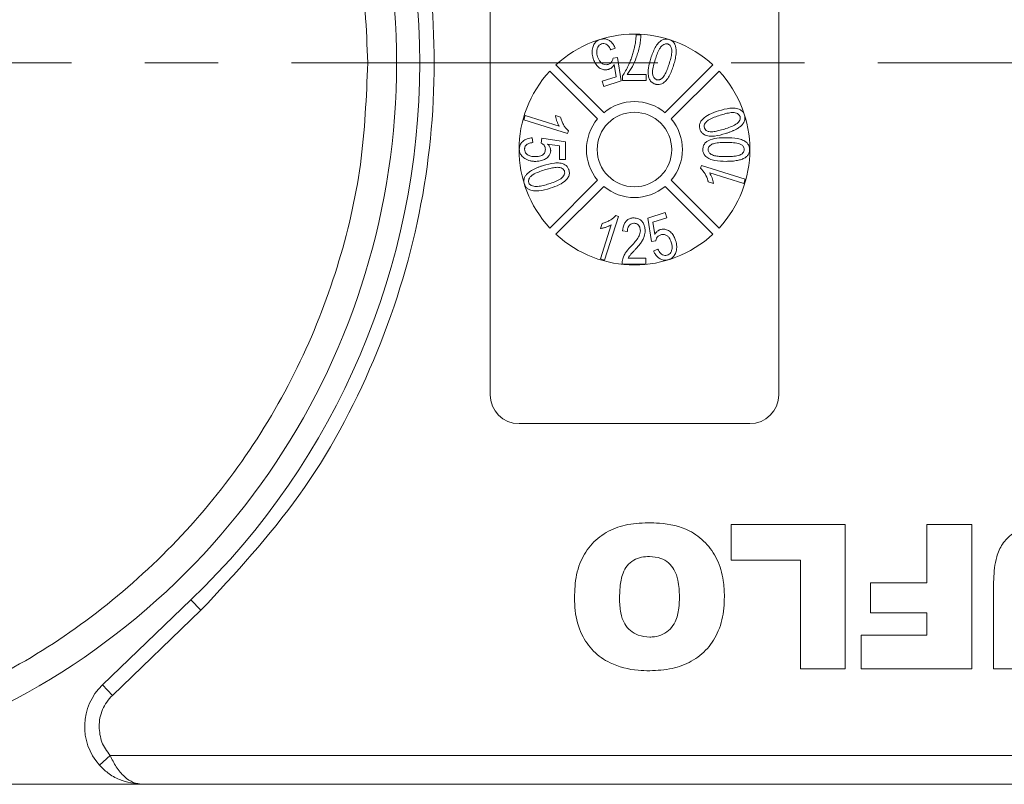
# Model space of a CAD drawing. Header units: millimetres. Extents: x 8853 to 11418, y 45 to 1005.
# Tile 251 of 256: x 11133 to 11167, y 427 to 454. Entities that reach past the tile are written whole.
import ezdxf

# ---------------------------------------------------------------- set-up
doc = ezdxf.new("R2010")
doc.units = ezdxf.units.MM
doc.linetypes.add('CENTERX2', pattern=[20.32, 12.7, -2.54, 2.54, -2.54])
doc.styles.get("Standard").update_dxf_attribs({"font": '仿宋_GB2312_0.TTF', "width": 0.8})
doc.dimstyles.new('ISO-35.1', dxfattribs={"dimtxt": 9, "dimasz": 7.5, "dimexe": 5, "dimexo": 0.625, "dimgap": 2.5, "dimtad": 1, "dimdsep": 46, "dimtxsty": 'Standard', "dimcen": 2.5, "dimadec": 0, "dimazin": 0, "dimtfac": 1, "dimtmove": 0, "dimatfit": 3, "dimfxl": 0, "dimarcsym": 0})

# ---------------------------------------------------------------- blocks, each defined once
blk = doc.blocks.new('*D72')
at = {"color": 0, "lineweight": -2, "transparency": 16777216}
for p, q in [((10888.187, 618.228), (11340.17, 618.228)), ((11335.17, 610.728), (11335.17, 434.54)), ((11229.398, 427.04), (11340.17, 427.04))]:
    blk.add_line(p, q, dxfattribs=at)
at = {"color": 0, "lineweight": 9, "transparency": 16777216}
for points in [[(11333.92, 610.728), (11336.42, 610.728), (11335.17, 618.228)], [(11333.92, 434.54), (11336.42, 434.54), (11335.17, 427.04)]]:
    blk.add_solid(points, dxfattribs=at)
at = {"layer": 'Defpoints', "color": 0, "lineweight": 9, "transparency": 16777216}
for p in [(10887.562, 618.228), (11228.773, 427.04), (11335.17, 427.04)]:
    blk.add_point(p, dxfattribs=at)
at = {"color": 0, "lineweight": 9, "transparency": 16777216, "insert": (11328.17, 522.634), "char_height": 9, "attachment_point": 5, "rotation": 90}
blk.add_mtext('2R+50', dxfattribs=at)

msp = doc.modelspace()

# ---------------------------------------------------------------- linework, layer by layer
at = {"color": 7, "linetype": 'Continuous', "lineweight": 15}
for p, q in [((11149.463, 440.54), (11149.463, 463.54)), ((11159.463, 463.54), (11159.463, 440.54)), ((11154.524, 453.01), (11154.688, 453.01)), ((11153.797, 452.556), (11153.647, 452.491)), ((11153.725, 452.208), (11153.871, 452.229)), ((11153.871, 452.229), (11153.999, 451.416)), ((11151.743, 451.973), (11153.398, 450.318)), ((11153.825, 451.556), (11153.762, 451.983)), ((11155.528, 450.318), (11157.184, 451.973)), ((11153.186, 450.105), (11151.531, 451.761)), ((11153.344, 451.404), (11153.825, 451.556)), ((11154.052, 451.43), (11154.052, 451.596)), ((11154.216, 451.636), (11154.873, 451.636)), ((11154.873, 451.636), (11154.873, 451.43)), ((11157.396, 451.761), (11155.741, 450.105)), ((11153.401, 451.227), (11153.344, 451.404)), ((11153.999, 451.416), (11153.401, 451.227)), ((11154.873, 451.43), (11154.052, 451.43)), ((11150.626, 450.073), (11150.673, 450.22)), ((11150.673, 450.22), (11151.856, 449.847)), ((11151.905, 450.157), (11151.725, 450.214)), ((11152.145, 449.594), (11150.626, 450.073)), ((11150.924, 449.45), (11150.945, 449.285)), ((11152.145, 449.594), (11152.174, 449.689)), ((11151.232, 449.265), (11151.252, 449.429)), ((11151.252, 449.429), (11152.073, 449.306)), ((11151.868, 449.17), (11151.453, 449.23)), ((11151.868, 448.691), (11151.868, 449.17)), ((11152.073, 449.306), (11152.073, 448.691)), ((11152.073, 448.691), (11151.868, 448.691)), ((11156.782, 448.487), (11156.752, 448.391)), ((11156.782, 448.487), (11158.3, 448.008)), ((11158.254, 447.86), (11157.071, 448.233)), ((11151.531, 446.32), (11153.186, 447.975)), ((11153.398, 447.763), (11151.743, 446.108)), ((11157.184, 446.108), (11155.528, 447.763)), ((11155.741, 447.975), (11157.396, 446.32)), ((11157.021, 447.923), (11157.201, 447.867)), ((11158.3, 448.008), (11158.254, 447.86)), ((11153.91, 446.722), (11153.431, 445.203)), ((11153.91, 446.722), (11153.814, 446.751)), ((11154.927, 446.664), (11155.526, 446.853)), ((11155.526, 446.853), (11155.582, 446.676)), ((11153.283, 445.25), (11153.656, 446.433)), ((11153.346, 446.482), (11153.29, 446.302)), ((11155.056, 445.851), (11154.927, 446.664)), ((11155.582, 446.676), (11155.101, 446.525)), ((11155.101, 446.525), (11155.165, 446.098)), ((11154.218, 446.199), (11154.054, 446.219)), ((11155.201, 445.872), (11155.056, 445.851)), ((11155.13, 445.524), (11155.28, 445.589)), ((11153.431, 445.203), (11153.283, 445.25)), ((11154.854, 445.07), (11154.033, 445.07)), ((11154.248, 445.276), (11154.854, 445.276)), ((11154.854, 445.276), (11154.854, 445.07)), ((11158.463, 439.54), (11150.463, 439.54)), ((11157.811, 436.04), (11161.772, 436.04)), ((11157.811, 434.806), (11157.811, 436.04)), ((11161.772, 436.04), (11161.772, 431.04)), ((11164.599, 434.027), (11164.599, 436.04)), ((11164.599, 436.04), (11166.157, 436.04)), ((11166.157, 436.04), (11166.157, 431.04)), ((11160.214, 434.806), (11157.811, 434.806)), ((11160.214, 431.04), (11160.214, 434.806)), ((11162.651, 434.027), (11164.599, 434.027)), ((11162.651, 432.988), (11162.651, 434.027)), ((11139.093, 433.432), (11136.022, 430.483)), ((11139.44, 433.071), (11139.093, 433.432)), ((11166.906, 431.04), (11166.906, 433.746)), ((11139.44, 433.071), (11136.369, 430.122)), ((11164.599, 432.988), (11162.651, 432.988)), ((11164.599, 432.209), (11164.599, 432.988)), ((11162.326, 432.209), (11164.599, 432.209)), ((11162.326, 431.04), (11162.326, 432.209)), ((11161.772, 431.04), (11160.214, 431.04)), ((11166.157, 431.04), (11162.326, 431.04)), ((11168.465, 431.04), (11166.906, 431.04)), ((11136.369, 430.122), (11136.022, 430.483)), ((11136.29, 428.04), (11135.917, 427.707)), ((11177.222, 428.04), (11136.29, 428.04)), ((11122.784, 427.04), (11137.408, 427.04)), ((11137.408, 427.04), (11177.222, 427.04))]:
    msp.add_line(p, q, dxfattribs=at)
at = {"color": 1, "linetype": 'CENTERX2', "lineweight": 13}
msp.add_line((10715.855, 452.04), (11241.313, 452.04), dxfattribs=at)
at = {"color": 7, "linetype": 'Continuous', "lineweight": 15}
msp.add_circle((11154.463, 449.04), 1.292, dxfattribs=at)
for centre, radius, start, end in [((11121.222, 452.04), 25, 292.7879, 67.2121), ((11121.222, 452.04), 25.8, 313.8426, 46.1574), ((11154.463, 449.04), 4, 47.1491, 132.8509), ((11154.463, 449.04), 4, 137.1491, 222.8509), ((11154.463, 449.04), 4, 317.1491, 42.8509), ((11154.463, 449.04), 1.663, 50.1744, 129.8256), ((11154.463, 449.04), 1.663, 140.1744, 219.8256), ((11154.463, 449.04), 1.663, 320.1744, 39.8256), ((11154.463, 449.04), 1.663, 230.1744, 309.8256), ((11154.463, 449.04), 4, 227.1491, 312.8509), ((11150.463, 440.54), 1, 180, 270), ((11158.463, 440.54), 1, 270, 0), ((11137.408, 429.04), 2, 133.8426, 221.8103)]:
    msp.add_arc(centre, radius, start, end, dxfattribs=at)
for points, knots in [([(11129.334, 474.628), (11130.423, 474.183), (11132.641, 473.279), (11135.709, 471.286), (11138.519, 468.823), (11140.933, 465.905), (11142.863, 462.647), (11144.232, 459.169), (11145.07, 455.608), (11145.172, 453.216), (11145.222, 452.04)], [0, 0, 0, 0, 0.119843, 0.244, 0.371208, 0.5, 0.628792, 0.756, 0.880157, 1, 1, 1, 1]), ([(11139.44, 471.009), (11140.63, 469.726), (11143.035, 467.133), (11145.576, 462.412), (11147.172, 457.321), (11147.696, 452.04), (11147.172, 446.759), (11145.576, 441.669), (11143.035, 436.948), (11140.63, 434.355), (11139.44, 433.071)], [0, 0, 0, 0, 0.123724, 0.25, 0.376276, 0.5, 0.623724, 0.75, 0.876276, 1, 1, 1, 1]), ([(11153.277, 452.856), (11153.328, 452.867), (11153.418, 452.887), (11153.547, 452.85), (11153.653, 452.781), (11153.74, 452.68), (11153.778, 452.597), (11153.797, 452.556)], [0, 0, 0, 0, 0.231033, 0.410099, 0.588276, 0.79967, 1, 1, 1, 1]), ([(11154.688, 453.01), (11154.684, 452.943), (11154.676, 452.809), (11154.639, 452.611), (11154.591, 452.416), (11154.515, 452.184), (11154.4, 451.916), (11154.278, 451.73), (11154.216, 451.636)], [0, 0, 0, 0, 0.136074, 0.273442, 0.409391, 0.546051, 0.771031, 1, 1, 1, 1]), ([(11154.465, 452.575), (11154.473, 452.611), (11154.488, 452.682), (11154.505, 452.791), (11154.517, 452.9), (11154.522, 452.973), (11154.524, 453.01)], [0, 0, 0, 0, 0.2489441, 0.4983189, 0.7489671, 1, 1, 1, 1]), ([(11155.032, 452.204), (11155.075, 452.331), (11155.139, 452.516), (11155.282, 452.729), (11155.403, 452.833), (11155.529, 452.872), (11155.611, 452.867), (11155.656, 452.855), (11155.668, 452.851)], [0, 0, 0, 0, 0.39843, 0.578555, 0.76032, 0.861216, 0.962169, 1, 1, 1, 1]), ([(11153.035, 452.188), (11153.03, 452.204), (11153.021, 452.236), (11153.01, 452.285), (11153.002, 452.334), (11152.996, 452.399), (11152.998, 452.48), (11153.012, 452.542), (11153.018, 452.573)], [0, 0, 0, 0, 0.127963, 0.256223, 0.384243, 0.512773, 0.753539, 1, 1, 1, 1]), ([(11153.018, 452.573), (11153.026, 452.598), (11153.041, 452.647), (11153.075, 452.71), (11153.117, 452.762), (11153.163, 452.801), (11153.216, 452.835), (11153.256, 452.849), (11153.277, 452.856)], [0, 0, 0, 0, 0.191156, 0.386745, 0.532242, 0.682074, 0.838678, 1, 1, 1, 1]), ([(11153.325, 452.704), (11153.296, 452.691), (11153.243, 452.666), (11153.187, 452.586), (11153.153, 452.477), (11153.157, 452.359), (11153.179, 452.283), (11153.187, 452.254)], [0, 0, 0, 0, 0.177382, 0.334007, 0.546686, 0.828047, 1, 1, 1, 1]), ([(11153.647, 452.491), (11153.618, 452.546), (11153.577, 452.624), (11153.485, 452.693), (11153.41, 452.718), (11153.355, 452.711), (11153.328, 452.704), (11153.325, 452.704)], [0, 0, 0, 0, 0.432044, 0.616827, 0.802741, 0.978102, 1, 1, 1, 1]), ([(11154.052, 451.596), (11154.089, 451.652), (11154.163, 451.764), (11154.246, 451.935), (11154.318, 452.097), (11154.376, 452.253), (11154.426, 452.412), (11154.452, 452.521), (11154.465, 452.575)], [0, 0, 0, 0, 0.187474, 0.376649, 0.531429, 0.686592, 0.843059, 1, 1, 1, 1]), ([(11155.184, 452.156), (11155.205, 452.219), (11155.247, 452.346), (11155.318, 452.51), (11155.399, 452.628), (11155.477, 452.684), (11155.544, 452.708), (11155.591, 452.706), (11155.615, 452.7), (11155.62, 452.699)], [0, 0, 0, 0, 0.26335, 0.527085, 0.70469, 0.820189, 0.900798, 0.982045, 1, 1, 1, 1]), ([(11155.62, 452.699), (11155.639, 452.69), (11155.678, 452.673), (11155.725, 452.614), (11155.758, 452.523), (11155.761, 452.379), (11155.724, 452.202), (11155.685, 452.07), (11155.665, 452.004)], [0, 0, 0, 0, 0.0820242, 0.1644637, 0.2906291, 0.4572607, 0.7266127, 1, 1, 1, 1]), ([(11155.668, 452.851), (11155.688, 452.844), (11155.728, 452.83), (11155.781, 452.794), (11155.826, 452.749), (11155.857, 452.701), (11155.879, 452.654), (11155.888, 452.624), (11155.892, 452.608)], [0, 0, 0, 0, 0.18305, 0.371765, 0.546827, 0.72894, 0.863493, 1, 1, 1, 1]), ([(11155.892, 452.608), (11155.9, 452.567), (11155.915, 452.483), (11155.908, 452.363), (11155.893, 452.253), (11155.872, 452.153), (11155.847, 452.054), (11155.827, 451.989), (11155.817, 451.956)], [0, 0, 0, 0, 0.189976, 0.385585, 0.537948, 0.690959, 0.845359, 1, 1, 1, 1]), ([(11153.564, 451.816), (11153.522, 451.808), (11153.438, 451.79), (11153.302, 451.833), (11153.179, 451.921), (11153.086, 452.048), (11153.051, 452.144), (11153.035, 452.188)], [0, 0, 0, 0, 0.177529, 0.354598, 0.576747, 0.802574, 1, 1, 1, 1]), ([(11153.187, 452.254), (11153.212, 452.19), (11153.25, 452.097), (11153.351, 452.011), (11153.436, 451.977), (11153.506, 451.98), (11153.542, 451.99), (11153.552, 451.993)], [0, 0, 0, 0, 0.404133, 0.590474, 0.778216, 0.938326, 1, 1, 1, 1]), ([(11153.552, 451.993), (11153.567, 451.998), (11153.599, 452.011), (11153.639, 452.04), (11153.67, 452.075), (11153.695, 452.114), (11153.715, 452.159), (11153.722, 452.192), (11153.725, 452.208)], [0, 0, 0, 0, 0.172016, 0.35027, 0.50136, 0.657066, 0.825975, 1, 1, 1, 1]), ([(11155.181, 451.307), (11155.14, 451.325), (11155.061, 451.358), (11154.981, 451.467), (11154.933, 451.638), (11154.941, 451.894), (11154.999, 452.092), (11155.032, 452.204)], [0, 0, 0, 0, 0.130102, 0.251339, 0.3866, 0.653267, 1, 1, 1, 1]), ([(11145.222, 452.04), (11145.172, 450.865), (11145.07, 448.472), (11144.232, 444.911), (11142.863, 441.433), (11140.933, 438.175), (11138.519, 435.258), (11135.709, 432.794), (11132.641, 430.802), (11130.423, 429.897), (11129.334, 429.453)], [0, 0, 0, 0, 0.119843, 0.244, 0.371208, 0.5, 0.628792, 0.756, 0.880157, 1, 1, 1, 1]), ([(11153.762, 451.983), (11153.754, 451.971), (11153.74, 451.948), (11153.71, 451.91), (11153.67, 451.871), (11153.627, 451.842), (11153.591, 451.826), (11153.573, 451.819), (11153.564, 451.816)], [0, 0, 0, 0, 0.155778, 0.312452, 0.546133, 0.787059, 0.893146, 1, 1, 1, 1]), ([(11155.231, 451.46), (11155.212, 451.469), (11155.173, 451.486), (11155.126, 451.543), (11155.095, 451.626), (11155.086, 451.766), (11155.121, 451.945), (11155.163, 452.085), (11155.184, 452.156)], [0, 0, 0, 0, 0.081501, 0.16341, 0.28555, 0.424413, 0.709181, 1, 1, 1, 1]), ([(11155.817, 451.956), (11155.774, 451.829), (11155.711, 451.643), (11155.567, 451.43), (11155.445, 451.326), (11155.321, 451.287), (11155.239, 451.291), (11155.194, 451.303), (11155.181, 451.307)], [0, 0, 0, 0, 0.397793, 0.578801, 0.761678, 0.860551, 0.959511, 1, 1, 1, 1]), ([(11155.665, 452.004), (11155.655, 451.972), (11155.634, 451.909), (11155.601, 451.82), (11155.567, 451.736), (11155.53, 451.659), (11155.487, 451.583), (11155.448, 451.54), (11155.428, 451.517)], [0, 0, 0, 0, 0.183296, 0.366739, 0.522449, 0.67858, 0.837782, 1, 1, 1, 1]), ([(11155.428, 451.517), (11155.415, 451.506), (11155.389, 451.484), (11155.351, 451.464), (11155.316, 451.454), (11155.288, 451.451), (11155.259, 451.453), (11155.24, 451.458), (11155.231, 451.46)], [0, 0, 0, 0, 0.233486, 0.474398, 0.601204, 0.732029, 0.864197, 1, 1, 1, 1]), ([(11157.382, 450.382), (11157.511, 450.419), (11157.7, 450.474), (11157.958, 450.478), (11158.114, 450.438), (11158.216, 450.356), (11158.258, 450.287), (11158.273, 450.244), (11158.277, 450.232)], [0, 0, 0, 0, 0.398487, 0.580423, 0.764447, 0.863754, 0.963105, 1, 1, 1, 1]), ([(11151.725, 450.214), (11151.728, 450.197), (11151.733, 450.164), (11151.745, 450.116), (11151.759, 450.067), (11151.779, 450.006), (11151.808, 449.93), (11151.84, 449.875), (11151.856, 449.847)], [0, 0, 0, 0, 0.127794, 0.25608, 0.383876, 0.511854, 0.754509, 1, 1, 1, 1]), ([(11152.174, 449.689), (11152.144, 449.717), (11152.083, 449.775), (11152.013, 449.882), (11151.953, 449.998), (11151.921, 450.092), (11151.908, 450.146), (11151.905, 450.157)], [0, 0, 0, 0, 0.2257979, 0.4583838, 0.6958093, 0.9380619, 1, 1, 1, 1]), ([(11156.733, 449.745), (11156.724, 449.788), (11156.706, 449.87), (11156.748, 449.998), (11156.857, 450.135), (11157.072, 450.277), (11157.269, 450.344), (11157.382, 450.382)], [0, 0, 0, 0, 0.126146, 0.248685, 0.381789, 0.644448, 1, 1, 1, 1]), ([(11156.888, 449.792), (11156.883, 449.813), (11156.875, 449.854), (11156.895, 449.926), (11156.948, 450.004), (11157.062, 450.091), (11157.23, 450.163), (11157.363, 450.207), (11157.43, 450.23)], [0, 0, 0, 0, 0.0814958, 0.163467, 0.2846171, 0.4470253, 0.7211404, 1, 1, 1, 1]), ([(11157.43, 450.23), (11157.494, 450.249), (11157.622, 450.287), (11157.796, 450.323), (11157.94, 450.324), (11158.031, 450.293), (11158.09, 450.251), (11158.115, 450.211), (11158.123, 450.188), (11158.125, 450.184)], [0, 0, 0, 0, 0.26321, 0.526906, 0.702895, 0.82215, 0.902396, 0.983377, 1, 1, 1, 1]), ([(11158.125, 450.184), (11158.129, 450.164), (11158.137, 450.122), (11158.115, 450.05), (11158.065, 449.978), (11157.956, 449.891), (11157.789, 449.818), (11157.651, 449.772), (11157.582, 449.748)], [0, 0, 0, 0, 0.082176, 0.164779, 0.286551, 0.426628, 0.71036, 1, 1, 1, 1]), ([(11158.277, 450.232), (11158.283, 450.211), (11158.295, 450.168), (11158.295, 450.102), (11158.283, 450.039), (11158.261, 449.987), (11158.234, 449.944), (11158.216, 449.921), (11158.207, 449.909)], [0, 0, 0, 0, 0.190309, 0.38662, 0.562308, 0.745207, 0.871859, 1, 1, 1, 1]), ([(11157.047, 449.664), (11157.031, 449.668), (11156.998, 449.676), (11156.958, 449.696), (11156.93, 449.72), (11156.912, 449.742), (11156.897, 449.766), (11156.891, 449.783), (11156.888, 449.792)], [0, 0, 0, 0, 0.234136, 0.47621, 0.606476, 0.74032, 0.868467, 1, 1, 1, 1]), ([(11158.207, 449.909), (11158.177, 449.879), (11158.116, 449.818), (11158.013, 449.754), (11157.914, 449.704), (11157.822, 449.664), (11157.727, 449.628), (11157.662, 449.607), (11157.63, 449.596)], [0, 0, 0, 0, 0.192003, 0.389705, 0.541013, 0.692984, 0.846361, 1, 1, 1, 1]), ([(11150.473, 449.052), (11150.478, 449.102), (11150.487, 449.198), (11150.575, 449.319), (11150.707, 449.409), (11150.833, 449.441), (11150.91, 449.448), (11150.924, 449.45)], [0, 0, 0, 0, 0.222912, 0.429114, 0.647214, 0.937531, 1, 1, 1, 1]), ([(11157.63, 449.596), (11157.5, 449.559), (11157.312, 449.505), (11157.054, 449.5), (11156.897, 449.541), (11156.794, 449.622), (11156.752, 449.691), (11156.737, 449.734), (11156.733, 449.745)], [0, 0, 0, 0, 0.397993, 0.580197, 0.764282, 0.864607, 0.964958, 1, 1, 1, 1]), ([(11156.833, 449.041), (11156.838, 449.086), (11156.847, 449.174), (11156.919, 449.281), (11157.074, 449.384), (11157.323, 449.444), (11157.536, 449.449), (11157.644, 449.451)], [0, 0, 0, 0, 0.132467, 0.259515, 0.367846, 0.679603, 1, 1, 1, 1]), ([(11157.582, 449.748), (11157.55, 449.739), (11157.486, 449.719), (11157.394, 449.695), (11157.306, 449.675), (11157.222, 449.662), (11157.135, 449.653), (11157.077, 449.66), (11157.047, 449.664)], [0, 0, 0, 0, 0.183286, 0.366712, 0.522381, 0.678491, 0.837651, 1, 1, 1, 1]), ([(11157.644, 449.451), (11157.778, 449.448), (11157.972, 449.443), (11158.217, 449.375), (11158.354, 449.295), (11158.429, 449.188), (11158.452, 449.106), (11158.453, 449.056), (11158.453, 449.041)], [0, 0, 0, 0, 0.397293, 0.573404, 0.751661, 0.853128, 0.954558, 1, 1, 1, 1]), ([(11150.945, 449.285), (11150.889, 449.276), (11150.809, 449.262), (11150.72, 449.207), (11150.678, 449.154), (11150.66, 449.1), (11150.658, 449.065), (11150.658, 449.051)], [0, 0, 0, 0, 0.406374, 0.592589, 0.744614, 0.896945, 1, 1, 1, 1]), ([(11151.376, 449.048), (11151.375, 449.063), (11151.374, 449.095), (11151.362, 449.137), (11151.343, 449.172), (11151.317, 449.205), (11151.28, 449.237), (11151.248, 449.256), (11151.232, 449.265)], [0, 0, 0, 0, 0.169274, 0.343337, 0.470122, 0.601323, 0.797642, 1, 1, 1, 1]), ([(11151.453, 449.23), (11151.463, 449.221), (11151.481, 449.201), (11151.508, 449.165), (11151.534, 449.122), (11151.551, 449.077), (11151.559, 449.037), (11151.56, 449.014), (11151.56, 449.003)], [0, 0, 0, 0, 0.155622, 0.312048, 0.522865, 0.739991, 0.868899, 1, 1, 1, 1]), ([(11157.017, 449.039), (11157.019, 449.061), (11157.023, 449.103), (11157.062, 449.164), (11157.13, 449.218), (11157.257, 449.265), (11157.433, 449.284), (11157.573, 449.286), (11157.643, 449.287)], [0, 0, 0, 0, 0.085224, 0.171206, 0.283222, 0.43306, 0.713823, 1, 1, 1, 1]), ([(11157.643, 449.287), (11157.71, 449.286), (11157.85, 449.284), (11158.023, 449.267), (11158.154, 449.22), (11158.221, 449.166), (11158.262, 449.103), (11158.266, 449.062), (11158.269, 449.041)], [0, 0, 0, 0, 0.271738, 0.571643, 0.702765, 0.834611, 0.913732, 1, 1, 1, 1]), ([(11150.667, 448.727), (11150.646, 448.741), (11150.603, 448.77), (11150.553, 448.821), (11150.515, 448.875), (11150.491, 448.929), (11150.475, 448.989), (11150.474, 449.031), (11150.473, 449.052)], [0, 0, 0, 0, 0.193249, 0.390898, 0.535588, 0.684711, 0.839955, 1, 1, 1, 1]), ([(11150.658, 449.051), (11150.661, 449.019), (11150.666, 448.963), (11150.714, 448.892), (11150.793, 448.835), (11150.903, 448.798), (11150.989, 448.795), (11151.03, 448.793)], [0, 0, 0, 0, 0.188744, 0.324822, 0.492508, 0.758011, 1, 1, 1, 1]), ([(11151.03, 448.793), (11151.093, 448.797), (11151.182, 448.802), (11151.287, 448.854), (11151.343, 448.908), (11151.372, 448.978), (11151.374, 449.024), (11151.376, 449.048)], [0, 0, 0, 0, 0.383963, 0.547613, 0.713022, 0.855096, 1, 1, 1, 1]), ([(11151.56, 449.003), (11151.557, 448.969), (11151.551, 448.897), (11151.487, 448.793), (11151.382, 448.707), (11151.229, 448.64), (11151.111, 448.633), (11151.042, 448.629)], [0, 0, 0, 0, 0.142548, 0.302942, 0.503054, 0.708879, 1, 1, 1, 1]), ([(11157.644, 448.631), (11157.509, 448.634), (11157.314, 448.639), (11157.078, 448.705), (11156.949, 448.778), (11156.87, 448.87), (11156.837, 448.96), (11156.834, 449.018), (11156.833, 449.041)], [0, 0, 0, 0, 0.396817, 0.575976, 0.724424, 0.827652, 0.931402, 1, 1, 1, 1]), ([(11157.127, 448.868), (11157.1, 448.888), (11157.058, 448.918), (11157.024, 448.98), (11157.018, 449.018), (11157.018, 449.037), (11157.017, 449.039)], [0, 0, 0, 0, 0.472419, 0.721549, 0.970751, 1, 1, 1, 1]), ([(11157.643, 448.795), (11157.61, 448.795), (11157.543, 448.796), (11157.45, 448.8), (11157.363, 448.808), (11157.284, 448.819), (11157.203, 448.835), (11157.153, 448.857), (11157.127, 448.868)], [0, 0, 0, 0, 0.190496, 0.381118, 0.533543, 0.686347, 0.8418, 1, 1, 1, 1]), ([(11158.269, 449.041), (11158.267, 449.02), (11158.263, 448.979), (11158.222, 448.918), (11158.156, 448.864), (11158.03, 448.817), (11157.856, 448.799), (11157.714, 448.796), (11157.643, 448.795)], [0, 0, 0, 0, 0.0834403, 0.1674573, 0.2901796, 0.424177, 0.7091941, 1, 1, 1, 1]), ([(11158.453, 449.041), (11158.452, 449.018), (11158.45, 448.971), (11158.431, 448.909), (11158.403, 448.856), (11158.371, 448.816), (11158.336, 448.782), (11158.312, 448.764), (11158.299, 448.755)], [0, 0, 0, 0, 0.203225, 0.41287, 0.56979, 0.731801, 0.864927, 1, 1, 1, 1]), ([(11151.042, 448.629), (11151.026, 448.629), (11150.992, 448.63), (11150.942, 448.634), (11150.893, 448.641), (11150.829, 448.655), (11150.752, 448.68), (11150.696, 448.711), (11150.667, 448.727)], [0, 0, 0, 0, 0.127378, 0.254999, 0.382438, 0.510406, 0.752427, 1, 1, 1, 1]), ([(11150.72, 448.171), (11150.749, 448.201), (11150.809, 448.262), (11150.911, 448.325), (11151.01, 448.375), (11151.103, 448.416), (11151.199, 448.452), (11151.264, 448.473), (11151.297, 448.484)], [0, 0, 0, 0, 0.18979, 0.385218, 0.537634, 0.690722, 0.845228, 1, 1, 1, 1]), ([(11151.297, 448.484), (11151.426, 448.522), (11151.615, 448.577), (11151.875, 448.58), (11152.033, 448.539), (11152.135, 448.455), (11152.175, 448.387), (11152.19, 448.345), (11152.193, 448.335)], [0, 0, 0, 0, 0.397933, 0.582332, 0.768605, 0.868643, 0.968479, 1, 1, 1, 1]), ([(11158.299, 448.755), (11158.258, 448.735), (11158.175, 448.693), (11158.052, 448.664), (11157.941, 448.647), (11157.842, 448.637), (11157.743, 448.632), (11157.677, 448.631), (11157.644, 448.631)], [0, 0, 0, 0, 0.203404, 0.412578, 0.558423, 0.704766, 0.852269, 1, 1, 1, 1]), ([(11150.649, 447.848), (11150.643, 447.869), (11150.632, 447.913), (11150.631, 447.978), (11150.643, 448.041), (11150.665, 448.093), (11150.692, 448.137), (11150.71, 448.16), (11150.72, 448.171)], [0, 0, 0, 0, 0.1903088, 0.3866202, 0.5623083, 0.7452068, 0.8718592, 1, 1, 1, 1]), ([(11150.802, 447.896), (11150.798, 447.916), (11150.789, 447.955), (11150.808, 448.024), (11150.857, 448.1), (11150.969, 448.188), (11151.138, 448.263), (11151.275, 448.309), (11151.345, 448.332)], [0, 0, 0, 0, 0.078202, 0.156814, 0.274428, 0.428483, 0.711398, 1, 1, 1, 1]), ([(11151.345, 448.332), (11151.376, 448.342), (11151.44, 448.361), (11151.532, 448.386), (11151.62, 448.405), (11151.705, 448.418), (11151.791, 448.427), (11151.85, 448.42), (11151.879, 448.417)], [0, 0, 0, 0, 0.183286, 0.366712, 0.522381, 0.678491, 0.837651, 1, 1, 1, 1]), ([(11152.039, 448.288), (11152.043, 448.268), (11152.051, 448.227), (11152.031, 448.156), (11151.98, 448.079), (11151.867, 447.991), (11151.699, 447.918), (11151.564, 447.873), (11151.496, 447.851)], [0, 0, 0, 0, 0.081148, 0.162775, 0.281887, 0.440431, 0.71766, 1, 1, 1, 1]), ([(11152.193, 448.335), (11152.202, 448.292), (11152.22, 448.207), (11152.176, 448.078), (11152.062, 447.94), (11151.848, 447.801), (11151.653, 447.735), (11151.544, 447.699)], [0, 0, 0, 0, 0.129663, 0.25238, 0.389931, 0.65822, 1, 1, 1, 1]), ([(11151.879, 448.417), (11151.907, 448.409), (11151.953, 448.396), (11152.007, 448.353), (11152.029, 448.314), (11152.037, 448.292), (11152.039, 448.288)], [0, 0, 0, 0, 0.393428, 0.66797, 0.943111, 1, 1, 1, 1]), ([(11156.752, 448.391), (11156.81, 448.33), (11156.927, 448.205), (11156.994, 448.03), (11157.019, 447.935), (11157.021, 447.923)], [0, 0, 0, 0, 0.458957, 0.935465, 1, 1, 1, 1]), ([(11157.201, 447.867), (11157.195, 447.9), (11157.183, 447.965), (11157.145, 448.09), (11157.1, 448.176), (11157.071, 448.233)], [0, 0, 0, 0, 0.256175, 0.51219, 1, 1, 1, 1]), ([(11151.544, 447.699), (11151.415, 447.661), (11151.227, 447.607), (11150.969, 447.602), (11150.813, 447.643), (11150.71, 447.724), (11150.668, 447.793), (11150.653, 447.836), (11150.649, 447.848)], [0, 0, 0, 0, 0.398455, 0.580367, 0.764167, 0.863829, 0.96352, 1, 1, 1, 1]), ([(11151.496, 447.851), (11151.433, 447.831), (11151.305, 447.793), (11151.129, 447.757), (11150.986, 447.757), (11150.894, 447.788), (11150.836, 447.83), (11150.811, 447.869), (11150.803, 447.892), (11150.802, 447.896)], [0, 0, 0, 0, 0.263277, 0.527047, 0.704761, 0.823099, 0.903112, 0.983865, 1, 1, 1, 1]), ([(11153.814, 446.751), (11153.786, 446.721), (11153.728, 446.66), (11153.622, 446.589), (11153.506, 446.53), (11153.412, 446.498), (11153.358, 446.485), (11153.346, 446.482)], [0, 0, 0, 0, 0.226143, 0.459037, 0.694977, 0.935558, 1, 1, 1, 1]), ([(11153.29, 446.302), (11153.306, 446.305), (11153.339, 446.31), (11153.388, 446.322), (11153.436, 446.336), (11153.498, 446.356), (11153.573, 446.385), (11153.628, 446.417), (11153.656, 446.433)], [0, 0, 0, 0, 0.127798, 0.256107, 0.383903, 0.511894, 0.754532, 1, 1, 1, 1]), ([(11154.054, 446.219), (11154.066, 446.308), (11154.084, 446.437), (11154.185, 446.577), (11154.284, 446.645), (11154.379, 446.668), (11154.434, 446.67), (11154.452, 446.67)], [0, 0, 0, 0, 0.392892, 0.572783, 0.753614, 0.921225, 1, 1, 1, 1]), ([(11154.448, 446.486), (11154.419, 446.483), (11154.367, 446.479), (11154.304, 446.438), (11154.259, 446.384), (11154.224, 446.303), (11154.22, 446.238), (11154.218, 446.199)], [0, 0, 0, 0, 0.209928, 0.370242, 0.529862, 0.716294, 1, 1, 1, 1]), ([(11154.669, 446.227), (11154.665, 446.269), (11154.659, 446.337), (11154.609, 446.416), (11154.554, 446.463), (11154.497, 446.483), (11154.461, 446.485), (11154.448, 446.486)], [0, 0, 0, 0, 0.326003, 0.538357, 0.716388, 0.895146, 1, 1, 1, 1]), ([(11154.452, 446.67), (11154.503, 446.666), (11154.591, 446.658), (11154.697, 446.588), (11154.77, 446.497), (11154.824, 446.375), (11154.83, 446.28), (11154.833, 446.229)], [0, 0, 0, 0, 0.2315921, 0.3991134, 0.5659003, 0.765762, 1, 1, 1, 1]), ([(11154.328, 445.666), (11154.374, 445.715), (11154.464, 445.814), (11154.583, 445.962), (11154.659, 446.104), (11154.666, 446.194), (11154.669, 446.227)], [0, 0, 0, 0, 0.2983772, 0.5970962, 0.8531687, 1, 1, 1, 1]), ([(11154.833, 446.229), (11154.832, 446.195), (11154.829, 446.128), (11154.802, 446.017), (11154.75, 445.901), (11154.673, 445.784), (11154.584, 445.676), (11154.522, 445.607), (11154.491, 445.572)], [0, 0, 0, 0, 0.131944, 0.266787, 0.446934, 0.632145, 0.81578, 1, 1, 1, 1]), ([(11155.165, 446.098), (11155.172, 446.11), (11155.187, 446.133), (11155.217, 446.17), (11155.256, 446.209), (11155.298, 446.237), (11155.335, 446.254), (11155.353, 446.261), (11155.362, 446.264)], [0, 0, 0, 0, 0.157952, 0.316856, 0.544695, 0.779396, 0.889257, 1, 1, 1, 1]), ([(11155.375, 446.088), (11155.343, 446.074), (11155.285, 446.047), (11155.229, 445.969), (11155.208, 445.909), (11155.202, 445.876), (11155.201, 445.872)], [0, 0, 0, 0, 0.349762, 0.652672, 0.962091, 1, 1, 1, 1]), ([(11155.362, 446.264), (11155.404, 446.273), (11155.488, 446.29), (11155.623, 446.249), (11155.745, 446.162), (11155.839, 446.035), (11155.874, 445.939), (11155.891, 445.892)], [0, 0, 0, 0, 0.177674, 0.352669, 0.57168, 0.794642, 1, 1, 1, 1]), ([(11155.74, 445.826), (11155.719, 445.88), (11155.687, 445.964), (11155.6, 446.053), (11155.516, 446.097), (11155.435, 446.104), (11155.391, 446.092), (11155.375, 446.088)], [0, 0, 0, 0, 0.338842, 0.53301, 0.728333, 0.898026, 1, 1, 1, 1]), ([(11155.601, 445.377), (11155.626, 445.387), (11155.674, 445.408), (11155.731, 445.478), (11155.768, 445.579), (11155.773, 445.703), (11155.75, 445.786), (11155.74, 445.826)], [0, 0, 0, 0, 0.150705, 0.302187, 0.50178, 0.762512, 1, 1, 1, 1]), ([(11155.891, 445.892), (11155.896, 445.876), (11155.906, 445.844), (11155.916, 445.795), (11155.924, 445.746), (11155.929, 445.681), (11155.928, 445.601), (11155.915, 445.539), (11155.908, 445.507)], [0, 0, 0, 0, 0.127976, 0.256265, 0.384294, 0.512916, 0.753586, 1, 1, 1, 1]), ([(11154.049, 445.211), (11154.055, 445.235), (11154.069, 445.284), (11154.096, 445.351), (11154.128, 445.414), (11154.173, 445.489), (11154.24, 445.573), (11154.299, 445.635), (11154.328, 445.666)], [0, 0, 0, 0, 0.138221, 0.277395, 0.402216, 0.527815, 0.762777, 1, 1, 1, 1]), ([(11154.491, 445.572), (11154.468, 445.548), (11154.433, 445.512), (11154.388, 445.463), (11154.345, 445.416), (11154.294, 445.356), (11154.263, 445.303), (11154.248, 445.276)], [0, 0, 0, 0, 0.259965, 0.389946, 0.519942, 0.758178, 1, 1, 1, 1]), ([(11155.65, 445.224), (11155.599, 445.213), (11155.509, 445.193), (11155.372, 445.232), (11155.26, 445.311), (11155.178, 445.416), (11155.144, 445.492), (11155.13, 445.524)], [0, 0, 0, 0, 0.231218, 0.408045, 0.624904, 0.840008, 1, 1, 1, 1]), ([(11155.28, 445.589), (11155.307, 445.536), (11155.347, 445.458), (11155.439, 445.39), (11155.514, 445.363), (11155.57, 445.369), (11155.598, 445.376), (11155.601, 445.377)], [0, 0, 0, 0, 0.42142, 0.608037, 0.795331, 0.975757, 1, 1, 1, 1]), ([(11155.908, 445.507), (11155.9, 445.483), (11155.885, 445.433), (11155.851, 445.37), (11155.81, 445.319), (11155.764, 445.279), (11155.71, 445.246), (11155.67, 445.231), (11155.65, 445.224)], [0, 0, 0, 0, 0.191156, 0.386745, 0.532242, 0.682074, 0.838678, 1, 1, 1, 1]), ([(11154.033, 445.07), (11154.033, 445.076), (11154.033, 445.088), (11154.033, 445.106), (11154.034, 445.124), (11154.037, 445.147), (11154.041, 445.177), (11154.046, 445.2), (11154.049, 445.211)], [0, 0, 0, 0, 0.125133, 0.250295, 0.375449, 0.500779, 0.749809, 1, 1, 1, 1]), ([(11152.387, 433.503), (11152.39, 433.636), (11152.399, 434.038), (11152.524, 434.676), (11152.905, 435.334), (11153.463, 435.798), (11154.164, 436.069), (11154.666, 436.093), (11154.931, 436.105)], [0, 0, 0, 0, 0.096763, 0.291773, 0.464613, 0.63772, 0.807851, 1, 1, 1, 1]), ([(11154.931, 436.105), (11155.065, 436.102), (11155.551, 436.092), (11156.28, 435.937), (11156.949, 435.435), (11157.367, 434.834), (11157.558, 434.174), (11157.575, 433.731), (11157.582, 433.543)], [0, 0, 0, 0, 0.095574, 0.349117, 0.516447, 0.683176, 0.865288, 1, 1, 1, 1]), ([(11166.906, 433.746), (11166.908, 433.879), (11166.914, 434.273), (11166.964, 434.834), (11167.197, 435.387), (11167.563, 435.749), (11168.111, 436.057), (11168.57, 436.087), (11168.846, 436.105)], [0, 0, 0, 0, 0.1136198, 0.3358942, 0.4750673, 0.6142166, 0.7674037, 1, 1, 1, 1]), ([(11153.945, 433.476), (11153.949, 433.61), (11153.956, 433.907), (11154.027, 434.301), (11154.198, 434.626), (11154.428, 434.818), (11154.701, 434.921), (11154.889, 434.931), (11154.982, 434.936)], [0, 0, 0, 0, 0.195594, 0.436127, 0.579848, 0.724086, 0.864207, 1, 1, 1, 1]), ([(11154.982, 434.936), (11155.118, 434.925), (11155.356, 434.906), (11155.653, 434.727), (11155.869, 434.466), (11156.004, 434.056), (11156.016, 433.734), (11156.023, 433.543)], [0, 0, 0, 0, 0.204761, 0.357913, 0.511037, 0.711107, 1, 1, 1, 1]), ([(11154.992, 430.975), (11154.859, 430.979), (11154.391, 430.99), (11153.688, 431.159), (11153.016, 431.63), (11152.578, 432.262), (11152.404, 432.922), (11152.391, 433.355), (11152.387, 433.503)], [0, 0, 0, 0, 0.0972635, 0.3419838, 0.5130447, 0.6843019, 0.8923804, 1, 1, 1, 1]), ([(11154.996, 432.144), (11154.86, 432.155), (11154.619, 432.174), (11154.315, 432.354), (11154.092, 432.621), (11153.963, 433.012), (11153.952, 433.311), (11153.945, 433.476)], [0, 0, 0, 0, 0.209846, 0.372333, 0.535081, 0.742489, 1, 1, 1, 1]), ([(11157.582, 433.543), (11157.578, 433.41), (11157.567, 433.007), (11157.42, 432.372), (11157.024, 431.723), (11156.454, 431.271), (11155.752, 431.014), (11155.254, 430.988), (11154.992, 430.975)], [0, 0, 0, 0, 0.096905, 0.2925, 0.46579, 0.639193, 0.810645, 1, 1, 1, 1]), ([(11156.023, 433.543), (11156.019, 433.41), (11156.011, 433.114), (11155.92, 432.717), (11155.711, 432.407), (11155.456, 432.226), (11155.204, 432.151), (11155.049, 432.146), (11154.996, 432.144)], [0, 0, 0, 0, 0.203596, 0.451902, 0.607587, 0.763348, 0.919516, 1, 1, 1, 1]), ([(11136.369, 430.122), (11136.3, 430.048), (11136.162, 429.9), (11136.02, 429.632), (11135.925, 429.343), (11135.913, 429.141), (11135.908, 429.04)], [0, 0, 0, 0, 0.249887, 0.499995, 0.749887, 1, 1, 1, 1]), ([(11136.29, 428.04), (11136.357, 427.905), (11136.501, 427.617), (11136.78, 427.291), (11137.09, 427.079), (11137.301, 427.053), (11137.408, 427.04)], [0, 0, 0, 0, 0.2343588, 0.4982155, 0.7484812, 1, 1, 1, 1]), ([(11137.408, 427.04), (11137.138, 427.071), (11136.72, 427.119), (11136.221, 427.406), (11136.012, 427.613), (11135.917, 427.707)], [0, 0, 0, 0, 0.498405, 0.772925, 1, 1, 1, 1])]:
    msp.add_open_spline(points, degree=3, knots=knots, dxfattribs=at)
msp.add_open_spline([(11135.908, 429.04), (11135.925, 428.856), (11135.96, 428.487), (11136.18, 428.189), (11136.29, 428.04)], degree=3, dxfattribs=at)

# ---------------------------------------------------------------- dimensions: what is measured, and where the dimension line sits
at = {"color": 5, "lineweight": 9}
dim = msp.add_linear_dim(base=(11335.17, 427.04), p1=(10887.562, 618.228), p2=(11228.773, 427.04), angle=90, text='2R+50', dimstyle='ISO-35.1', dxfattribs=at)
dim.commit()
dim.dimension.update_dxf_attribs({"geometry": '*D72', "text_midpoint": (11328.17, 522.634)})

doc.saveas('drawing.dxf')
